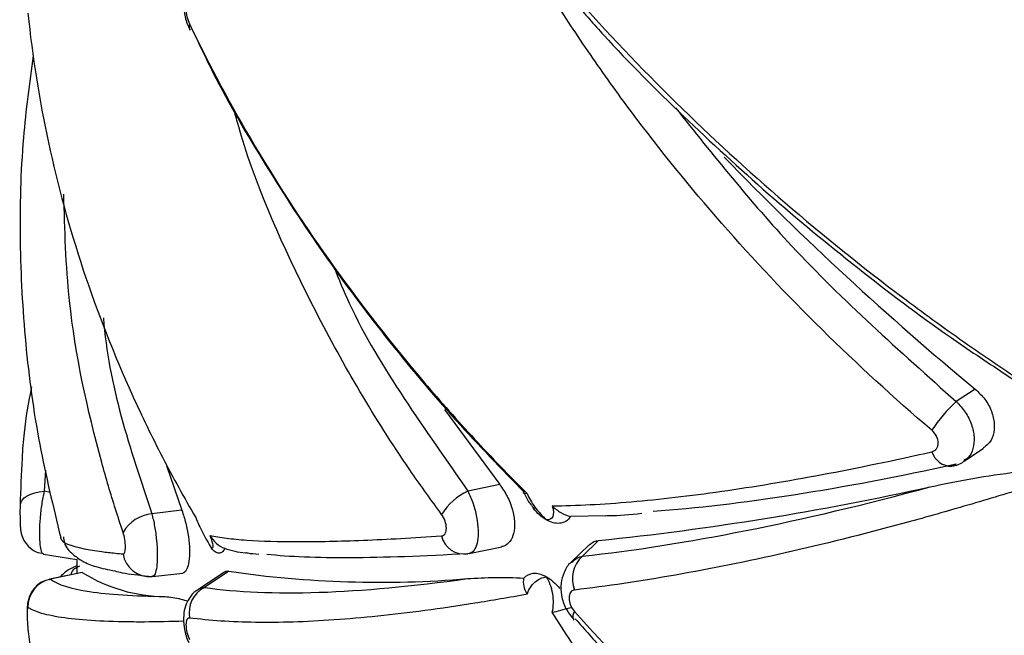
# Paper-space layout '_Trimétrica' of a CAD drawing. Header units: millimetres. Extents: x -549 to -149, y -597 to 100.
# Tile 4 of 16: x -417 to -381, y -358 to -336. Entities that reach past the tile are written whole.
import ezdxf

# ---------------------------------------------------------------- set-up
doc = ezdxf.new("R2010")
doc.units = ezdxf.units.MM

psp = doc.layouts.new('_Trimétrica')

# ---------------------------------------------------------------- linework, layer by layer
at = {"color": 7, "linetype": 'Continuous', "lineweight": 25}
for p, q in [((-410.626, -336.26), (-410.642, -336.231)), ((-381.141, -348.68), (-380.647, -349.013)), ((-382.195, -349.246), (-382.878, -349.699)), ((-401.415, -349.989), (-399.416, -352.695)), ((-382.599, -351.856), (-381.897, -351.39)), ((-411.48, -352.009), (-410.922, -353.636)), ((-399.416, -352.695), (-400.567, -352.937)), ((-410.922, -353.636), (-412.01, -353.757)), ((-395.575, -353.832), (-396.84, -353.856)), ((-395.836, -354.731), (-396.416, -355.297)), ((-400.516, -355.201), (-399.343, -354.955)), ((-396.189, -354.892), (-396.818, -355.506)), ((-415.937, -355.217), (-414.735, -355.416)), ((-414.734, -355.414), (-414.734, -355.924)), ((-400.517, -355.195), (-400.567, -355.206)), ((-409.229, -355.841), (-410.111, -356.426)), ((-414.541, -355.884), (-415.714, -356.13)), ((-415.712, -356.136), (-415.682, -356.129)), ((-414.531, -355.887), (-415.682, -356.129)), ((-414.54, -355.89), (-414.531, -355.887)), ((-411.991, -356.023), (-412.01, -356.026)), ((-411.991, -356.027), (-410.895, -355.905)), ((-409.387, -355.873), (-410.347, -356.51))]:
    psp.add_line(p, q, dxfattribs=at)
at = {"color": 8, "linetype": 'Continuous', "lineweight": 25}
for p in [(-415.864, -352.177), (-415.681, -352.986)]:
    psp.add_line(p, (-415.917, -352.947), dxfattribs=at)
at = {"color": 7, "linetype": 'Continuous', "lineweight": 25, "flags": 128}
for points in [[(-382.878, -351.968), (-382.986, -352.026), (-383.036, -352.04)], [(-416.773, -353.454), (-416.756, -353.361), (-416.709, -353.271), (-416.632, -353.188), (-416.528, -353.113), (-416.4, -353.05), (-416.252, -353.001), (-416.09, -352.966), (-415.917, -352.947)], [(-396.746, -357.588), (-396.739, -357.595), (-396.728, -357.604)]]:
    psp.add_lwpolyline(points, dxfattribs=at)
at = {"color": 8, "linetype": 'Continuous', "lineweight": 25}
for centre, radius, start, end in [((-410.381, -336.119), 0.283, 160.6968, 203.1737), ((-383.049, -351.29), 0.75, 197.5202, 270.9686), ((-396.49, -357.478), 0.279, 140.1183, 203.2238)]:
    psp.add_arc(centre, radius, start, end, dxfattribs=at)
at = {"color": 7, "linetype": 'Continuous', "lineweight": 25}
for centre, radius, start, end in [((-309.998, -261.949), 113.284, 224.15028, 230.40804), ((-379.145, -353.781), 5.532, 132.4441, 146.6164), ((-399.604, -354.982), 2.261, 115.2234, 147.9633), ((-406.897, -248.314), 106.99, 275.93414, 282.45458), ((-411.851, -355.148), 1.399, 96.5309, 149.3321), ((-400.701, -354.377), 0.84, 192.7197, 279.1456), ((-412.108, -355.075), 0.957, 188.2827, 275.8551), ((-395.669, -356.119), 1.111, 132.2778, 201.2085), ((-403.752, -318.496), 37.745, 261.6567, 274.8225), ((-415.496, -357.116), 1.004, 100.6604, 181.6736), ((-411.501, -351.04), 5.716, 237.9865, 269.6629), ((-409.623, -357.347), 1.042, 117.8754, 190.3134)]:
    psp.add_arc(centre, radius, start, end, dxfattribs=at)
for points, knots in [([(-410.341, -334.237), (-410.369, -334.25), (-410.501, -334.313), (-410.661, -334.523), (-410.81, -334.819), (-410.876, -335.176), (-410.853, -335.601), (-410.761, -335.985), (-410.659, -336.178), (-410.633, -336.227)], [0, 0, 0, 0, 0.0417489, 0.1960287, 0.3429004, 0.4973992, 0.695484, 0.9222245, 1, 1, 1, 1]), ([(-383.764, -350.738), (-385.143, -349.561), (-386.474, -348.341), (-389.011, -345.842), (-390.221, -344.56), (-392.52, -341.935), (-393.611, -340.591), (-395.155, -338.527), (-395.653, -337.833), (-396.611, -336.441), (-397.071, -335.742), (-397.513, -335.039)], [0, 0, 0, 0, 0.25, 0.25, 0.5, 0.5, 0.75, 0.75, 0.875, 0.875, 1, 1, 1, 1]), ([(-396.704, -335.013), (-395.538, -336.327), (-394.31, -337.617), (-391.765, -340.117), (-390.445, -341.33), (-387.711, -343.68), (-386.296, -344.818), (-384.102, -346.467), (-383.358, -347.008), (-381.859, -348.059), (-381.103, -348.571), (-380.341, -349.069)], [0, 0, 0, 0, 0.25, 0.25, 0.5, 0.5, 0.75, 0.75, 0.875, 0.875, 1, 1, 1, 1]), ([(-410.648, -335.247), (-410.685, -335.242), (-410.717, -335.261), (-410.763, -335.347), (-410.776, -335.414), (-410.776, -335.579), (-410.763, -335.675), (-410.717, -335.86), (-410.685, -335.949), (-410.648, -336.026)], [0, 0, 0, 0, 0.25, 0.25, 0.5, 0.5, 0.75, 0.75, 1, 1, 1, 1]), ([(-396.676, -335.273), (-396.336, -335.661), (-395.107, -337.062), (-392.78, -339.377), (-389.722, -342.196), (-386.489, -344.861), (-383.628, -347.033), (-381.8, -348.244), (-381.141, -348.68)], [0, 0, 0, 0, 0.077671, 0.280788, 0.483579, 0.685646, 0.88665, 1, 1, 1, 1]), ([(-416.5, -335.637), (-416.341, -337.2), (-416.092, -338.767), (-415.422, -341.87), (-415.001, -343.409), (-413.987, -346.462), (-413.394, -347.976), (-412.371, -350.228), (-412.008, -350.976), (-411.243, -352.452), (-410.842, -353.181), (-410.421, -353.901)], [0, 0, 0, 0, 0.25, 0.25, 0.5, 0.5, 0.75, 0.75, 0.875, 0.875, 1, 1, 1, 1]), ([(-410.648, -336.026), (-409.93, -337.527), (-409.129, -339.022), (-407.383, -341.959), (-406.436, -343.404), (-404.397, -346.246), (-403.304, -347.644), (-401.551, -349.703), (-400.945, -350.385), (-399.706, -351.726), (-399.073, -352.384), (-398.425, -353.03)], [0, 0, 0, 0, 0.25, 0.25, 0.5, 0.5, 0.75, 0.75, 0.875, 0.875, 1, 1, 1, 1]), ([(-410.548, -336.226), (-410.335, -336.683), (-409.595, -338.265), (-408.053, -340.931), (-405.946, -344.195), (-403.589, -347.354), (-401.13, -350.304), (-399.353, -352.132), (-398.516, -352.994)], [0, 0, 0, 0, 0.077396, 0.26822, 0.458116, 0.646665, 0.833554, 1, 1, 1, 1]), ([(-416.312, -337.175), (-416.445, -338.163), (-416.744, -340.389), (-416.829, -343.88), (-416.631, -347.593), (-416.148, -351.188), (-415.585, -353.501), (-415.313, -354.621)], [0, 0, 0, 0, 0.169985, 0.382723, 0.593687, 0.80326, 1, 1, 1, 1]), ([(-416.773, -353.454), (-416.751, -352.886), (-416.719, -352.011), (-416.628, -350.581), (-416.466, -349.721), (-416.362, -349.168)], [0, 0, 0, 0, 0.398033, 0.612702, 1, 1, 1, 1]), ([(-382.195, -349.246), (-382.072, -349.364), (-381.827, -349.599), (-381.586, -350.047), (-381.479, -350.505), (-381.528, -350.923), (-381.677, -351.231), (-381.846, -351.335), (-381.908, -351.373)], [0, 0, 0, 0, 0.180493, 0.361032, 0.540389, 0.718354, 0.896012, 1, 1, 1, 1]), ([(-383.764, -351.516), (-383.694, -351.5), (-383.635, -351.462), (-383.555, -351.351), (-383.533, -351.279), (-383.533, -351.12), (-383.555, -351.034), (-383.635, -350.873), (-383.694, -350.797), (-383.764, -350.738)], [0, 0, 0, 0, 0.25, 0.25, 0.5, 0.5, 0.75, 0.75, 1, 1, 1, 1]), ([(-397.513, -353.477), (-396.631, -353.465), (-395.676, -353.414), (-393.62, -353.237), (-392.526, -353.109), (-390.222, -352.781), (-389.008, -352.579), (-386.466, -352.102), (-385.139, -351.827), (-383.764, -351.516)], [0, 0, 0, 0, 0.25, 0.25, 0.5, 0.5, 0.75, 0.75, 1, 1, 1, 1]), ([(-383.035, -352.036), (-382.881, -352.003), (-382.717, -351.967), (-382.603, -351.854), (-382.596, -351.847)], [0, 0, 0, 0, 0.938732, 1, 1, 1, 1]), ([(-382.878, -351.968), (-384.979, -352.427), (-386.943, -352.798), (-390.602, -353.369), (-392.299, -353.57), (-393.856, -353.682)], [0, 0, 0, 0, 0.5, 0.5, 1, 1, 1, 1]), ([(-383.823, -352.786), (-383.319, -352.678), (-382.807, -352.575), (-381.762, -352.391), (-381.23, -352.309), (-380.683, -352.248)], [0, 0, 0, 0, 0.5, 0.5, 1, 1, 1, 1]), ([(-399.416, -352.695), (-399.321, -352.834), (-399.13, -353.113), (-398.941, -353.608), (-398.86, -354.081), (-398.894, -354.487), (-399.033, -354.782), (-399.2, -354.923), (-399.317, -354.944), (-399.344, -354.949)], [0, 0, 0, 0, 0.165757, 0.33176, 0.491619, 0.645152, 0.797409, 0.953657, 1, 1, 1, 1]), ([(-380.341, -352.81), (-381.101, -353.046), (-381.855, -353.273), (-383.348, -353.708), (-384.09, -353.917), (-386.283, -354.511), (-387.702, -354.864), (-390.444, -355.486), (-391.772, -355.754), (-394.32, -356.203), (-395.541, -356.384), (-396.704, -356.521)], [0, 0, 0, 0, 0.125, 0.125, 0.25, 0.25, 0.5, 0.5, 0.75, 0.75, 1, 1, 1, 1]), ([(-396.416, -355.297), (-394.566, -355.096), (-392.591, -354.785), (-388.395, -353.95), (-386.174, -353.424), (-383.823, -352.786)], [0, 0, 0, 0, 0.5, 0.5, 1, 1, 1, 1]), ([(-398.53, -353.014), (-398.486, -353.111), (-398.391, -353.319), (-398.228, -353.506), (-398.141, -353.606)], [0, 0, 0, 0, 0.463681, 1, 1, 1, 1]), ([(-398.425, -353.03), (-398.362, -353.186), (-398.26, -353.356), (-398.014, -353.686), (-397.871, -353.844), (-397.722, -353.983)], [0, 0, 0, 0, 0.5, 0.5, 1, 1, 1, 1]), ([(-416.778, -353.813), (-416.778, -353.807), (-416.778, -353.744), (-416.776, -353.613), (-416.774, -353.507), (-416.773, -353.454)], [0, 0, 0, 0, 0.055611, 0.529218, 1, 1, 1, 1]), ([(-410.922, -353.636), (-410.874, -353.786), (-410.778, -354.085), (-410.682, -354.597), (-410.64, -355.081), (-410.658, -355.493), (-410.733, -355.78), (-410.823, -355.895), (-410.884, -355.9), (-410.896, -355.901)], [0, 0, 0, 0, 0.1611753, 0.3223921, 0.4825524, 0.6414708, 0.8001143, 0.9596124, 1, 1, 1, 1]), ([(-397.722, -353.983), (-397.805, -353.936), (-397.889, -353.875), (-398.05, -353.732), (-398.127, -353.649), (-398.201, -353.557)], [0, 0, 0, 0, 0.5, 0.5, 1, 1, 1, 1]), ([(-397.513, -353.477), (-397.458, -353.642), (-397.456, -353.772), (-397.534, -353.944), (-397.614, -353.985), (-397.722, -353.983)], [0, 0, 0, 0, 0.5, 0.5, 1, 1, 1, 1]), ([(-397.513, -353.477), (-397.422, -353.567), (-397.318, -353.648), (-397.089, -353.779), (-396.968, -353.828), (-396.84, -353.856)], [0, 0, 0, 0, 0.5, 0.5, 1, 1, 1, 1]), ([(-416.778, -353.813), (-416.779, -353.846), (-416.78, -353.947), (-416.779, -354.097), (-416.777, -354.206), (-416.774, -354.278), (-416.767, -354.362), (-416.738, -354.521), (-416.653, -354.731), (-416.473, -354.965), (-416.228, -355.148), (-416.025, -355.188), (-415.935, -355.205)], [0, 0, 0, 0, 0.049106, 0.151735, 0.260995, 0.31099, 0.349008, 0.418947, 0.552516, 0.690089, 0.861632, 1, 1, 1, 1]), ([(-410.421, -353.901), (-410.356, -354.069), (-410.266, -354.262), (-410.069, -354.645), (-409.961, -354.834), (-409.857, -355.003)], [0, 0, 0, 0, 0.5, 0.5, 1, 1, 1, 1]), ([(-401.52, -354.562), (-401.468, -354.558), (-401.423, -354.531), (-401.362, -354.434), (-401.345, -354.365), (-401.345, -354.205), (-401.362, -354.113), (-401.424, -353.938), (-401.468, -353.854), (-401.52, -353.783)], [0, 0, 0, 0, 0.25, 0.25, 0.5, 0.5, 0.75, 0.75, 1, 1, 1, 1]), ([(-397.239, -354.104), (-397.315, -354.112), (-397.393, -354.106), (-397.555, -354.065), (-397.64, -354.031), (-397.722, -353.983)], [0, 0, 0, 0, 0.5, 0.5, 1, 1, 1, 1]), ([(-396.84, -353.856), (-396.894, -353.936), (-396.957, -353.994), (-397.094, -354.075), (-397.166, -354.097), (-397.239, -354.104)], [0, 0, 0, 0, 0.5, 0.5, 1, 1, 1, 1]), ([(-395.575, -353.83), (-395.54, -353.829), (-395.145, -353.825), (-394.685, -353.782), (-394.265, -353.743)], [0, 0, 0, 0, 0.087305, 1, 1, 1, 1]), ([(-413.055, -355.212), (-413.028, -355.215), (-413.007, -355.191), (-412.977, -355.101), (-412.969, -355.034), (-412.969, -354.876), (-412.977, -354.784), (-413.007, -354.602), (-413.028, -354.512), (-413.055, -354.434)], [0, 0, 0, 0, 0.25, 0.25, 0.5, 0.5, 0.75, 0.75, 1, 1, 1, 1]), ([(-415.315, -354.612), (-415.315, -354.624), (-415.313, -354.791), (-414.853, -354.97), (-413.931, -355.122), (-413.425, -355.179), (-413.148, -355.204), (-413.055, -355.212)], [0, 0, 0, 0, 0.0418671, 0.5993815, 0.8044388, 0.9345403, 1, 1, 1, 1]), ([(-415.216, -354.594), (-415.208, -354.667), (-415.176, -354.945), (-414.857, -355.252), (-414.489, -355.509), (-414.03, -355.694), (-413.59, -355.783), (-413.353, -355.832)], [0, 0, 0, 0, 0.062351, 0.237229, 0.427278, 0.690382, 1, 1, 1, 1]), ([(-409.907, -354.55), (-409.73, -354.586), (-409.53, -354.617), (-409.086, -354.672), (-408.84, -354.695), (-408.038, -354.75), (-407.416, -354.768), (-406.009, -354.77), (-405.22, -354.753), (-403.486, -354.684), (-402.54, -354.631), (-401.52, -354.562)], [0, 0, 0, 0, 0.125, 0.125, 0.25, 0.25, 0.5, 0.5, 0.75, 0.75, 1, 1, 1, 1]), ([(-409.907, -354.55), (-409.848, -354.71), (-409.816, -354.831), (-409.8, -354.985), (-409.818, -355.015), (-409.857, -355.003)], [0, 0, 0, 0, 0.5, 0.5, 1, 1, 1, 1]), ([(-396.179, -354.903), (-396.124, -354.851), (-396.026, -354.76), (-395.893, -354.739), (-395.836, -354.731)], [0, 0, 0, 0, 0.569519, 1, 1, 1, 1]), ([(-409.587, -355.187), (-409.629, -355.185), (-409.673, -355.169), (-409.764, -355.107), (-409.811, -355.061), (-409.857, -355.003)], [0, 0, 0, 0, 0.5, 0.5, 1, 1, 1, 1]), ([(-409.374, -355.022), (-409.402, -355.079), (-409.433, -355.12), (-409.504, -355.176), (-409.544, -355.189), (-409.587, -355.187)], [0, 0, 0, 0, 0.5, 0.5, 1, 1, 1, 1]), ([(-408.604, -355.186), (-408.608, -355.186), (-408.874, -355.169), (-409.126, -355.095), (-409.374, -355.022)], [0, 0, 0, 0, 0.013928, 1, 1, 1, 1]), ([(-408.607, -355.166), (-408.585, -355.171), (-408.458, -355.198), (-408.282, -355.209), (-408.136, -355.219)], [0, 0, 0, 0, 0.170793, 1, 1, 1, 1]), ([(-400.567, -355.206), (-402.189, -355.301), (-403.605, -355.35), (-406.033, -355.361), (-407.044, -355.321), (-407.843, -355.235)], [0, 0, 0, 0, 0.5, 0.5, 1, 1, 1, 1]), ([(-414.734, -355.648), (-414.866, -355.706), (-415.089, -355.805), (-415.266, -355.98), (-415.337, -356.051)], [0, 0, 0, 0, 0.595408, 1, 1, 1, 1]), ([(-413.353, -355.832), (-413.267, -355.853), (-412.944, -355.934), (-412.478, -355.982), (-412.136, -356.017)], [0, 0, 0, 0, 0.266551, 1, 1, 1, 1]), ([(-409.382, -355.88), (-409.375, -355.872), (-409.333, -355.824), (-409.276, -355.833), (-409.229, -355.841)], [0, 0, 0, 0, 0.169236, 1, 1, 1, 1]), ([(-396.812, -355.51), (-396.821, -355.516), (-396.95, -355.601), (-397.092, -355.877), (-397.212, -356.281), (-397.19, -356.736), (-397.046, -357.2), (-396.838, -357.455), (-396.737, -357.579)], [0, 0, 0, 0, 0.0143, 0.2038, 0.384072, 0.575833, 0.794354, 1, 1, 1, 1]), ([(-415.895, -356.195), (-415.912, -356.199), (-416.023, -356.227), (-416.181, -356.359), (-416.347, -356.544), (-416.444, -356.734), (-416.496, -356.903), (-416.521, -357.062), (-416.532, -357.234), (-416.532, -357.466), (-416.519, -357.736), (-416.505, -357.915), (-416.496, -357.998), (-416.494, -358.009)], [0, 0, 0, 0, 0.023366, 0.156637, 0.269473, 0.365613, 0.447568, 0.520573, 0.617869, 0.752898, 0.865392, 0.982148, 1, 1, 1, 1]), ([(-415.682, -356.129), (-415.43, -356.322), (-414.957, -356.47), (-413.577, -356.68), (-412.67, -356.741), (-411.534, -356.756)], [0, 0, 0, 0, 0.5, 0.5, 1, 1, 1, 1]), ([(-410.111, -356.426), (-408.929, -356.597), (-407.543, -356.656), (-404.37, -356.552), (-402.583, -356.389), (-400.579, -356.107)], [0, 0, 0, 0, 0.5, 0.5, 1, 1, 1, 1]), ([(-400.579, -356.107), (-400.255, -356.086), (-399.925, -356.072), (-399.246, -356.062), (-398.899, -356.067), (-398.54, -356.092)], [0, 0, 0, 0, 0.5, 0.5, 1, 1, 1, 1]), ([(-398.425, -356.675), (-398.362, -356.491), (-398.26, -356.343), (-398.014, -356.127), (-397.871, -356.062), (-397.722, -356.041)], [0, 0, 0, 0, 0.5, 0.5, 1, 1, 1, 1]), ([(-398.201, -355.916), (-398.127, -355.909), (-398.05, -355.916), (-397.89, -355.958), (-397.805, -355.993), (-397.722, -356.041)], [0, 0, 0, 0, 0.5, 0.5, 1, 1, 1, 1]), ([(-397.513, -357.326), (-397.458, -357.115), (-397.456, -356.878), (-397.534, -356.431), (-397.614, -356.219), (-397.722, -356.041)], [0, 0, 0, 0, 0.5, 0.5, 1, 1, 1, 1]), ([(-397.722, -356.041), (-397.64, -356.088), (-397.556, -356.148), (-397.393, -356.291), (-397.314, -356.372), (-397.239, -356.464)], [0, 0, 0, 0, 0.5, 0.5, 1, 1, 1, 1]), ([(-410.341, -356.523), (-410.369, -356.536), (-410.501, -356.599), (-410.661, -356.809), (-410.81, -357.106), (-410.876, -357.463), (-410.853, -357.887), (-410.761, -358.271), (-410.659, -358.464), (-410.633, -358.514)], [0, 0, 0, 0, 0.041749, 0.196029, 0.3429, 0.497399, 0.695484, 0.922225, 1, 1, 1, 1]), ([(-396.704, -356.521), (-396.764, -356.528), (-396.815, -356.558), (-396.886, -356.659), (-396.905, -356.729), (-396.905, -356.89), (-396.885, -356.98), (-396.815, -357.15), (-396.764, -357.232), (-396.704, -357.299)], [0, 0, 0, 0, 0.25, 0.25, 0.5, 0.5, 0.75, 0.75, 1, 1, 1, 1]), ([(-411.534, -356.756), (-411.351, -356.776), (-411.093, -356.804), (-410.792, -356.897), (-410.705, -356.923)], [0, 0, 0, 0, 0.711, 1, 1, 1, 1]), ([(-398.425, -356.675), (-399.07, -356.793), (-399.701, -356.902), (-400.935, -357.099), (-401.538, -357.188), (-403.293, -357.421), (-404.39, -357.534), (-406.438, -357.676), (-407.39, -357.705), (-409.136, -357.681), (-409.933, -357.627), (-410.648, -357.534)], [0, 0, 0, 0, 0.125, 0.125, 0.25, 0.25, 0.5, 0.5, 0.75, 0.75, 1, 1, 1, 1]), ([(-416.5, -357.145), (-416.508, -357.14), (-416.515, -357.159), (-416.525, -357.245), (-416.528, -357.311), (-416.528, -357.471), (-416.525, -357.566), (-416.515, -357.751), (-416.508, -357.844), (-416.5, -357.924)], [0, 0, 0, 0, 0.25, 0.25, 0.5, 0.5, 0.75, 0.75, 1, 1, 1, 1]), ([(-410.648, -357.534), (-410.685, -357.529), (-410.717, -357.547), (-410.763, -357.633), (-410.776, -357.7), (-410.776, -357.865), (-410.763, -357.961), (-410.717, -358.146), (-410.685, -358.236), (-410.648, -358.312)], [0, 0, 0, 0, 0.25, 0.25, 0.5, 0.5, 0.75, 0.75, 1, 1, 1, 1]), ([(-383.764, -373.024), (-385.143, -371.848), (-386.474, -370.628), (-389.011, -368.128), (-390.221, -366.847), (-392.52, -364.221), (-393.611, -362.877), (-395.155, -360.813), (-395.653, -360.119), (-396.611, -358.727), (-397.071, -358.028), (-397.513, -357.326)], [0, 0, 0, 0, 0.25, 0.25, 0.5, 0.5, 0.75, 0.75, 0.875, 0.875, 1, 1, 1, 1]), ([(-396.704, -357.299), (-395.538, -358.613), (-394.31, -359.903), (-391.765, -362.404), (-390.445, -363.616), (-387.711, -365.967), (-386.296, -367.104), (-384.102, -368.754), (-383.358, -369.294), (-381.859, -370.345), (-381.103, -370.857), (-380.341, -371.355)], [0, 0, 0, 0, 0.25, 0.25, 0.5, 0.5, 0.75, 0.75, 0.875, 0.875, 1, 1, 1, 1]), ([(-396.676, -357.559), (-396.336, -357.947), (-395.107, -359.349), (-392.78, -361.664), (-389.722, -364.483), (-386.489, -367.147), (-383.628, -369.32), (-381.8, -370.53), (-381.141, -370.967)], [0, 0, 0, 0, 0.077671, 0.280788, 0.483579, 0.685646, 0.88665, 1, 1, 1, 1]), ([(-416.5, -357.924), (-416.341, -359.487), (-416.092, -361.053), (-415.422, -364.156), (-415.001, -365.695), (-413.987, -368.748), (-413.394, -370.262), (-412.371, -372.515), (-412.008, -373.263), (-411.243, -374.738), (-410.842, -375.467), (-410.421, -376.187)], [0, 0, 0, 0, 0.25, 0.25, 0.5, 0.5, 0.75, 0.75, 0.875, 0.875, 1, 1, 1, 1])]:
    psp.add_open_spline(points, degree=3, knots=knots, dxfattribs=at)
at = {"color": 8, "linetype": 'Continuous', "lineweight": 25}
for points, knots in [([(-401.52, -353.783), (-401.885, -353.28), (-402.448, -352.505), (-404.222, -349.871), (-406.561, -345.728), (-408.384, -341.538), (-408.998, -339.285), (-409.051, -339.093)], [0, 0, 0, 0, 0.10937, 0.168356, 0.562024, 0.962664, 1, 1, 1, 1]), ([(-393.047, -339.068), (-391.694, -340.764), (-388.69, -344.528), (-384.939, -347.866), (-382.878, -349.699)], [0, 0, 0, 0, 0.4504899, 1, 1, 1, 1]), ([(-413.055, -354.434), (-413.237, -353.875), (-413.51, -353.036), (-414.29, -350.257), (-415.071, -346.729), (-415.166, -343.478), (-415.203, -342.193)], [0, 0, 0, 0, 0.1391392, 0.2091463, 0.68749, 1, 1, 1, 1]), ([(-405.422, -344.828), (-405.244, -345.265), (-404.577, -346.902), (-402.904, -349.61), (-401.348, -351.826), (-400.567, -352.937)], [0, 0, 0, 0, 0.1538197, 0.5755406, 1, 1, 1, 1]), ([(-413.764, -346.664), (-413.764, -346.67), (-413.596, -349.062), (-412.802, -351.412), (-412.01, -353.757)], [0, 0, 0, 0, 0.002398, 1, 1, 1, 1]), ([(-382.878, -349.699), (-382.763, -349.822), (-382.534, -350.068), (-382.311, -350.527), (-382.211, -350.99), (-382.256, -351.406), (-382.394, -351.706), (-382.551, -351.802), (-382.607, -351.837)], [0, 0, 0, 0, 0.180112, 0.360599, 0.540531, 0.719748, 0.898647, 1, 1, 1, 1]), ([(-415.917, -352.947), (-415.947, -353.099), (-416.007, -353.405), (-416.065, -353.923), (-416.09, -354.405), (-416.08, -354.807), (-416.037, -355.087), (-415.984, -355.206), (-415.945, -355.21), (-415.936, -355.211)], [0, 0, 0, 0, 0.1617228, 0.3256992, 0.4861472, 0.6420341, 0.7960063, 0.9512206, 1, 1, 1, 1]), ([(-400.567, -352.937), (-400.501, -353.082), (-400.368, -353.374), (-400.239, -353.879), (-400.183, -354.356), (-400.206, -354.761), (-400.301, -355.049), (-400.417, -355.18), (-400.499, -355.193), (-400.517, -355.195)], [0, 0, 0, 0, 0.1627092, 0.3276858, 0.4891124, 0.6459501, 0.8008614, 0.9570224, 1, 1, 1, 1]), ([(-412.01, -353.757), (-411.975, -353.908), (-411.906, -354.21), (-411.838, -354.724), (-411.808, -355.21), (-411.82, -355.622), (-411.874, -355.908), (-411.938, -356.019), (-411.982, -356.023), (-411.991, -356.023)], [0, 0, 0, 0, 0.160561, 0.321457, 0.481858, 0.641622, 0.801102, 0.960745, 1, 1, 1, 1]), ([(-396.808, -355.517), (-396.743, -355.456), (-396.632, -355.352), (-396.479, -355.313), (-396.416, -355.297)], [0, 0, 0, 0, 0.583833, 1, 1, 1, 1]), ([(-414.638, -355.654), (-414.723, -355.701), (-414.928, -355.815), (-414.933, -355.91), (-414.935, -355.967)], [0, 0, 0, 0, 0.410897, 1, 1, 1, 1]), ([(-410.342, -356.52), (-410.33, -356.507), (-410.268, -356.445), (-410.18, -356.434), (-410.111, -356.426)], [0, 0, 0, 0, 0.206432, 1, 1, 1, 1]), ([(-410.85, -357.65), (-411.342, -357.664), (-412.135, -357.685), (-413.815, -357.668), (-415.216, -357.567), (-416.069, -357.358), (-416.372, -357.228), (-416.467, -357.167), (-416.5, -357.145)], [0, 0, 0, 0, 0.1595007, 0.2574734, 0.6504136, 0.853023, 0.9485047, 1, 1, 1, 1])]:
    psp.add_open_spline(points, degree=3, knots=knots, dxfattribs=at)
at = {"color": 7, "linetype": 'Continuous', "lineweight": 25}
for points in [[(-398.425, -353.03), (-398.525, -353.046), (-398.567, -353.036), (-398.54, -352.982)], [(-409.907, -354.55), (-409.788, -354.748), (-409.603, -354.923), (-409.374, -355.022)], [(-398.425, -356.675), (-398.525, -356.481), (-398.567, -356.271), (-398.54, -356.092)], [(-398.54, -356.092), (-398.442, -355.98), (-398.323, -355.928), (-398.201, -355.916)], [(-397.513, -357.326), (-397.331, -357.289), (-397.096, -357.221), (-396.84, -357.154)]]:
    psp.add_open_spline(points, degree=3, dxfattribs=at)

doc.saveas('drawing.dxf')
